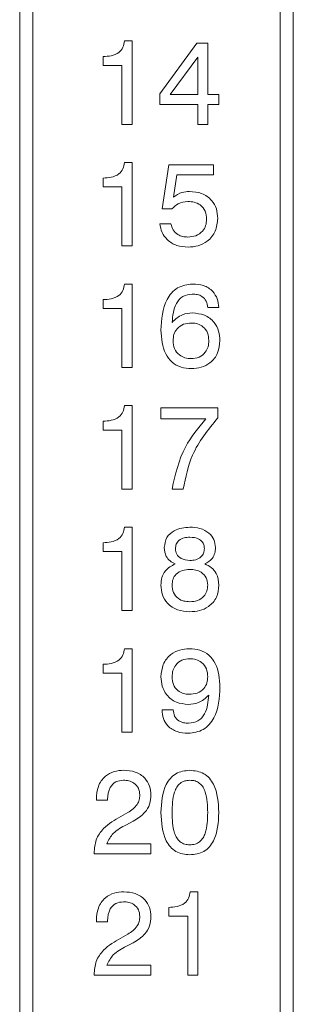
# Model space of a CAD drawing. Header units: millimetres. Extents: x 22 to 278, y 61 to 167.
# Tile 8 of 148: x 65.41 to 68.56, y 99.93 to 111.27. Entities that reach past the tile are written whole.
import ezdxf

# ---------------------------------------------------------------- set-up
doc = ezdxf.new("R2010")
doc.units = ezdxf.units.MM
doc.layers.get('0').update_dxf_attribs({"lineweight": 15})

msp = doc.modelspace()

# ---------------------------------------------------------------- linework, layer by layer
for p, q in [((65.4064, 132.0611), (65.4064, 94.1611)), ((65.5564, 129.6611), (65.5564, 94.3111)), ((68.4064, 94.3111), (68.4064, 129.6611)), ((68.5564, 129.6611), (68.5564, 94.3111)), ((66.613, 111.0226), (66.6993, 111.0226)), ((66.6993, 111.0226), (66.6993, 110.0611)), ((67.0198, 110.414), (67.4441, 110.997)), ((67.4441, 110.997), (67.5711, 110.997)), ((67.5711, 110.997), (67.5711, 110.4072)), ((66.366, 110.7406), (66.366, 110.8431)), ((67.4557, 110.8365), (67.1402, 110.4072)), ((67.4557, 110.4072), (67.4557, 110.8365)), ((66.5839, 110.7406), (66.366, 110.7406)), ((66.5839, 110.0611), (66.5839, 110.7406)), ((67.0198, 110.2918), (67.0198, 110.414)), ((67.1402, 110.4072), (67.4557, 110.4072)), ((67.5711, 110.4072), (67.6993, 110.4072)), ((67.6993, 110.4072), (67.6993, 110.2918)), ((67.4557, 110.2918), (67.0198, 110.2918)), ((67.4557, 110.0611), (67.4557, 110.2918)), ((67.5711, 110.2918), (67.5711, 110.0611)), ((67.6993, 110.2918), (67.5711, 110.2918)), ((66.6993, 110.0611), (66.5839, 110.0611)), ((67.5711, 110.0611), (67.4557, 110.0611)), ((66.613, 109.6226), (66.6993, 109.6226)), ((66.6993, 109.6226), (66.6993, 108.6611)), ((67.0455, 109.089), (67.1238, 109.597)), ((67.1238, 109.597), (67.6366, 109.597)), ((67.6366, 109.597), (67.6366, 109.4816)), ((66.366, 109.3406), (66.366, 109.4431)), ((67.2161, 109.4816), (67.1773, 109.2246)), ((67.6366, 109.4816), (67.2161, 109.4816)), ((66.5839, 109.3406), (66.366, 109.3406)), ((66.5839, 108.6611), (66.5839, 109.3406)), ((67.1588, 109.089), (67.0455, 109.089)), ((67.0198, 108.9167), (67.148, 108.9167)), ((66.6993, 108.6611), (66.5839, 108.6611)), ((66.613, 108.2226), (66.6993, 108.2226)), ((66.6993, 108.2226), (66.6993, 107.2611)), ((66.366, 107.9406), (66.366, 108.0431)), ((66.5839, 107.9406), (66.366, 107.9406)), ((66.5839, 107.2611), (66.5839, 107.9406)), ((67.6993, 107.9534), (67.5711, 107.9534)), ((66.6993, 107.2611), (66.5839, 107.2611)), ((66.613, 106.8226), (66.6993, 106.8226)), ((66.6993, 106.8226), (66.6993, 105.8611)), ((67.0326, 106.797), (67.6865, 106.797)), ((67.0326, 106.6688), (67.0326, 106.797)), ((67.6865, 106.797), (67.6865, 106.6804)), ((66.366, 106.5406), (66.366, 106.6431)), ((67.5497, 106.6688), (67.0326, 106.6688)), ((66.5839, 106.5406), (66.366, 106.5406)), ((66.5839, 105.8611), (66.5839, 106.5406)), ((66.6993, 105.8611), (66.5839, 105.8611)), ((67.2891, 105.8611), (67.1608, 105.8611)), ((66.613, 105.4226), (66.6993, 105.4226)), ((66.6993, 105.4226), (66.6993, 104.4611)), ((66.366, 105.1406), (66.366, 105.2431)), ((66.5839, 105.1406), (66.366, 105.1406)), ((66.5839, 104.4611), (66.5839, 105.1406)), ((66.6993, 104.4611), (66.5839, 104.4611)), ((66.613, 104.0226), (66.6993, 104.0226)), ((66.6993, 104.0226), (66.6993, 103.0611)), ((66.366, 103.7406), (66.366, 103.8431)), ((66.5839, 103.7406), (66.366, 103.7406)), ((66.5839, 103.0611), (66.5839, 103.7406)), ((67.0455, 103.3175), (67.1737, 103.3175)), ((66.6993, 103.0611), (66.5839, 103.0611)), ((66.2891, 102.2765), (66.2891, 102.2931)), ((66.4173, 102.2765), (66.2891, 102.2765)), ((66.4173, 102.2877), (66.4173, 102.2765)), ((66.5711, 102.0898), (66.651, 102.1344)), ((66.7143, 102.0357), (66.6346, 101.9944)), ((66.4084, 101.7765), (66.9173, 101.7765)), ((66.9173, 101.7765), (66.9173, 101.6611)), ((66.2634, 101.6611), (66.2634, 101.6689)), ((66.9173, 101.6611), (66.2634, 101.6611)), ((67.3694, 101.2226), (67.4557, 101.2226)), ((67.4557, 101.2226), (67.4557, 100.2611)), ((67.1224, 100.9406), (67.1224, 101.0431)), ((67.3403, 100.9406), (67.1224, 100.9406)), ((67.3403, 100.2611), (67.3403, 100.9406)), ((66.2891, 100.8765), (66.2891, 100.8931)), ((66.4173, 100.8765), (66.2891, 100.8765)), ((66.4173, 100.8877), (66.4173, 100.8765)), ((66.5711, 100.6898), (66.651, 100.7344)), ((66.7143, 100.6357), (66.6346, 100.5944)), ((66.4084, 100.3765), (66.9173, 100.3765)), ((66.9173, 100.3765), (66.9173, 100.2611)), ((66.2634, 100.2611), (66.2634, 100.2689)), ((66.9173, 100.2611), (66.2634, 100.2611)), ((67.4557, 100.2611), (67.3403, 100.2611))]:
    msp.add_line(p, q)
for points, knots in [([(66.366, 110.8431), (66.3978, 110.8447), (66.4613, 110.8478), (66.5471, 110.8808), (66.5998, 110.9481), (66.6086, 110.9977), (66.613, 111.0226)], [0, 0, 0, 0, 0.2810561, 0.5603187, 0.7796488, 1, 1, 1, 1]), ([(66.366, 109.4431), (66.3978, 109.4447), (66.4613, 109.4478), (66.5471, 109.4808), (66.5998, 109.5481), (66.6086, 109.5977), (66.613, 109.6226)], [0, 0, 0, 0, 0.2810561, 0.5603187, 0.7796488, 1, 1, 1, 1]), ([(67.1773, 109.2246), (67.2086, 109.2459), (67.2646, 109.2839), (67.3319, 109.2876), (67.3616, 109.2893)], [0, 0, 0, 0, 0.5587675, 1, 1, 1, 1]), ([(67.3616, 109.2893), (67.4091, 109.2856), (67.5041, 109.2781), (67.6162, 109.1987), (67.6785, 109.0908), (67.6838, 109.0163), (67.6865, 108.979)], [0, 0, 0, 0, 0.2803281, 0.559443, 0.7794421, 1, 1, 1, 1]), ([(67.3429, 109.1739), (67.303, 109.1694), (67.2316, 109.1614), (67.1811, 109.1111), (67.1588, 109.089)], [0, 0, 0, 0, 0.5591829, 1, 1, 1, 1]), ([(67.5583, 108.9684), (67.5555, 109.0001), (67.5501, 109.0633), (67.4918, 109.1349), (67.4171, 109.1695), (67.3677, 109.1724), (67.3429, 109.1739)], [0, 0, 0, 0, 0.2800468, 0.5588924, 0.7791575, 1, 1, 1, 1]), ([(67.3447, 108.6483), (67.301, 108.6514), (67.2136, 108.6578), (67.1066, 108.7229), (67.0377, 108.8148), (67.0258, 108.8827), (67.0198, 108.9167)], [0, 0, 0, 0, 0.2803378, 0.559784, 0.7797246, 1, 1, 1, 1]), ([(67.148, 108.9167), (67.1545, 108.8919), (67.1673, 108.8425), (67.2208, 108.7918), (67.2818, 108.7671), (67.3216, 108.7648), (67.3415, 108.7636)], [0, 0, 0, 0, 0.2796828, 0.5589423, 0.7792775, 1, 1, 1, 1]), ([(67.3415, 108.7636), (67.3731, 108.7661), (67.436, 108.771), (67.5104, 108.8233), (67.5528, 108.8942), (67.5565, 108.9436), (67.5583, 108.9684)], [0, 0, 0, 0, 0.2802804, 0.5595279, 0.7794727, 1, 1, 1, 1]), ([(67.6865, 108.979), (67.6817, 108.9287), (67.6721, 108.8282), (67.5793, 108.7154), (67.4629, 108.656), (67.3841, 108.6508), (67.3447, 108.6483)], [0, 0, 0, 0, 0.2798531, 0.5589856, 0.7792398, 1, 1, 1, 1]), ([(66.366, 108.0431), (66.3978, 108.0447), (66.4613, 108.0478), (66.5471, 108.0808), (66.5998, 108.1481), (66.6086, 108.1977), (66.613, 108.2226)], [0, 0, 0, 0, 0.2810561, 0.5603187, 0.7796488, 1, 1, 1, 1]), ([(67.0326, 107.6928), (67.0402, 107.8162), (67.0498, 107.9708), (67.1518, 108.1212), (67.244, 108.2028), (67.3358, 108.2147), (67.3968, 108.2226)], [0, 0, 0, 0, 0.4994655, 0.6253099, 0.7509944, 1, 1, 1, 1]), ([(67.3968, 108.2226), (67.4395, 108.2199), (67.5245, 108.2146), (67.6293, 108.1492), (67.6863, 108.0529), (67.695, 107.9866), (67.6993, 107.9534)], [0, 0, 0, 0, 0.28050953, 0.55938853, 0.77935859, 1, 1, 1, 1]), ([(67.3936, 108.1072), (67.3557, 108.1028), (67.2986, 108.0963), (67.2407, 108.0464), (67.1778, 107.9528), (67.1684, 107.8576), (67.1608, 107.7815)], [0, 0, 0, 0, 0.24894131, 0.37441007, 0.50002958, 1, 1, 1, 1]), ([(67.5711, 107.9534), (67.5671, 107.9779), (67.5592, 108.0268), (67.5114, 108.0809), (67.4516, 108.1045), (67.413, 108.1063), (67.3936, 108.1072)], [0, 0, 0, 0, 0.2802594, 0.5587919, 0.7790854, 1, 1, 1, 1]), ([(67.1608, 107.7815), (67.1982, 107.8166), (67.2651, 107.8794), (67.3558, 107.8862), (67.3958, 107.8893)], [0, 0, 0, 0, 0.5584155, 1, 1, 1, 1]), ([(67.3958, 107.8893), (67.4433, 107.885), (67.5382, 107.8765), (67.6464, 107.7915), (67.7047, 107.6824), (67.7097, 107.608), (67.7121, 107.5708)], [0, 0, 0, 0, 0.2799912, 0.5591453, 0.7792912, 1, 1, 1, 1]), ([(67.3858, 107.7739), (67.3545, 107.7717), (67.2919, 107.7673), (67.2165, 107.7163), (67.1775, 107.6439), (67.1743, 107.5948), (67.1727, 107.5702)], [0, 0, 0, 0, 0.2805061, 0.5592555, 0.7792755, 1, 1, 1, 1]), ([(67.5839, 107.5714), (67.5815, 107.6014), (67.5766, 107.6613), (67.5249, 107.7311), (67.4563, 107.7689), (67.4093, 107.7722), (67.3858, 107.7739)], [0, 0, 0, 0, 0.2802694, 0.5592761, 0.7793435, 1, 1, 1, 1]), ([(67.383, 107.2483), (67.3429, 107.251), (67.2627, 107.2564), (67.1547, 107.3169), (67.0485, 107.46), (67.0392, 107.5968), (67.0326, 107.6928)], [0, 0, 0, 0, 0.187308, 0.3739974, 0.5609717, 1, 1, 1, 1]), ([(67.1727, 107.5702), (67.1753, 107.539), (67.1805, 107.4767), (67.236, 107.4051), (67.3084, 107.3683), (67.3572, 107.3652), (67.3816, 107.3636)], [0, 0, 0, 0, 0.2801461, 0.5590178, 0.7792268, 1, 1, 1, 1]), ([(67.3816, 107.3636), (67.4123, 107.3664), (67.4737, 107.372), (67.5428, 107.4283), (67.5794, 107.4993), (67.5824, 107.5473), (67.5839, 107.5714)], [0, 0, 0, 0, 0.279951, 0.5590384, 0.7792391, 1, 1, 1, 1]), ([(67.7121, 107.5708), (67.7076, 107.522), (67.6986, 107.4246), (67.6097, 107.3148), (67.4975, 107.2559), (67.4212, 107.2508), (67.383, 107.2483)], [0, 0, 0, 0, 0.2799029, 0.5591026, 0.7792861, 1, 1, 1, 1]), ([(66.366, 106.6431), (66.3978, 106.6447), (66.4613, 106.6478), (66.5471, 106.6808), (66.5998, 106.7481), (66.6086, 106.7977), (66.613, 106.8226)], [0, 0, 0, 0, 0.2810561, 0.5603187, 0.7796488, 1, 1, 1, 1]), ([(67.1608, 105.8611), (67.1987, 106.0291), (67.2665, 106.3296), (67.4631, 106.565), (67.5497, 106.6688)], [0, 0, 0, 0, 0.5593131, 1, 1, 1, 1]), ([(67.6865, 106.6804), (67.576, 106.5443), (67.3785, 106.3012), (67.3164, 105.9957), (67.2891, 105.8611)], [0, 0, 0, 0, 0.5595515, 1, 1, 1, 1]), ([(66.366, 105.2431), (66.3978, 105.2447), (66.4613, 105.2478), (66.5471, 105.2808), (66.5998, 105.3481), (66.6086, 105.3977), (66.613, 105.4226)], [0, 0, 0, 0, 0.2810561, 0.5603187, 0.7796488, 1, 1, 1, 1]), ([(67.0711, 105.189), (67.0767, 105.2285), (67.0881, 105.3077), (67.2015, 105.4064), (67.303, 105.4165), (67.365, 105.4226)], [0, 0, 0, 0, 0.2796398, 0.5599649, 1, 1, 1, 1]), ([(67.365, 105.4226), (67.4046, 105.4202), (67.4836, 105.4154), (67.5835, 105.3636), (67.6507, 105.2826), (67.6575, 105.2202), (67.6608, 105.189)], [0, 0, 0, 0, 0.2808793, 0.5606272, 0.7803128, 1, 1, 1, 1]), ([(67.366, 105.3072), (67.3435, 105.306), (67.2986, 105.3036), (67.2404, 105.276), (67.2039, 105.2281), (67.2008, 105.1926), (67.1993, 105.1748)], [0, 0, 0, 0, 0.28105099, 0.56049912, 0.77990927, 1, 1, 1, 1]), ([(67.5326, 105.1748), (67.5315, 105.1899), (67.5294, 105.2199), (67.5059, 105.2598), (67.4533, 105.3005), (67.402, 105.3045), (67.366, 105.3072)], [0, 0, 0, 0, 0.18723212, 0.37402057, 0.56115784, 1, 1, 1, 1]), ([(67.1957, 104.9987), (67.1755, 105.0091), (67.1351, 105.0298), (67.0809, 105.094), (67.0748, 105.153), (67.0711, 105.189)], [0, 0, 0, 0, 0.2810368, 0.5613539, 1, 1, 1, 1]), ([(67.1993, 105.1748), (67.2023, 105.1521), (67.2082, 105.1065), (67.2717, 105.0478), (67.3302, 105.0417), (67.366, 105.038)], [0, 0, 0, 0, 0.28002454, 0.56030374, 1, 1, 1, 1]), ([(67.366, 105.038), (67.3887, 105.0394), (67.434, 105.0422), (67.4908, 105.0734), (67.5276, 105.1211), (67.531, 105.1569), (67.5326, 105.1748)], [0, 0, 0, 0, 0.2807915, 0.5603116, 0.779949, 1, 1, 1, 1]), ([(67.6608, 105.189), (67.6595, 105.1665), (67.6567, 105.1214), (67.6201, 105.0463), (67.569, 105.0168), (67.5378, 104.9987)], [0, 0, 0, 0, 0.2811516, 0.5614844, 1, 1, 1, 1]), ([(67.0326, 104.7545), (67.0346, 104.7839), (67.0385, 104.8424), (67.0867, 104.9402), (67.1544, 104.9766), (67.1957, 104.9987)], [0, 0, 0, 0, 0.2812912, 0.561761, 1, 1, 1, 1]), ([(67.3652, 104.9354), (67.3363, 104.9337), (67.2789, 104.9301), (67.2069, 104.8884), (67.1659, 104.824), (67.1625, 104.7786), (67.1608, 104.7559)], [0, 0, 0, 0, 0.280768, 0.5598348, 0.7795757, 1, 1, 1, 1]), ([(67.5711, 104.7559), (67.5681, 104.7851), (67.5621, 104.8432), (67.5027, 104.9042), (67.4332, 104.932), (67.3879, 104.9343), (67.3652, 104.9354)], [0, 0, 0, 0, 0.2795459, 0.5582759, 0.7788187, 1, 1, 1, 1]), ([(67.5378, 104.9987), (67.5643, 104.986), (67.6172, 104.9607), (67.6867, 104.877), (67.6945, 104.801), (67.6993, 104.7545)], [0, 0, 0, 0, 0.2809187, 0.5611691, 1, 1, 1, 1]), ([(67.365, 104.4483), (67.3171, 104.4516), (67.2216, 104.4584), (67.1058, 104.5339), (67.0409, 104.6418), (67.0354, 104.7169), (67.0326, 104.7545)], [0, 0, 0, 0, 0.2804857, 0.5595739, 0.7794793, 1, 1, 1, 1]), ([(67.1608, 104.7559), (67.1634, 104.726), (67.1685, 104.6663), (67.2246, 104.5996), (67.2951, 104.5675), (67.3418, 104.5649), (67.3652, 104.5636)], [0, 0, 0, 0, 0.2799955, 0.5586959, 0.7789978, 1, 1, 1, 1]), ([(67.6993, 104.7545), (67.6946, 104.7064), (67.6851, 104.6101), (67.5915, 104.5054), (67.4778, 104.4545), (67.4026, 104.4503), (67.365, 104.4483)], [0, 0, 0, 0, 0.2797074, 0.5586105, 0.779038, 1, 1, 1, 1]), ([(67.3652, 104.5636), (67.3951, 104.5657), (67.4548, 104.5697), (67.5271, 104.6173), (67.5662, 104.6856), (67.5695, 104.7325), (67.5711, 104.7559)], [0, 0, 0, 0, 0.280468, 0.5595619, 0.7794643, 1, 1, 1, 1]), ([(66.366, 103.8431), (66.3978, 103.8447), (66.4613, 103.8478), (66.5471, 103.8808), (66.5998, 103.9481), (66.6086, 103.9977), (66.613, 104.0226)], [0, 0, 0, 0, 0.28105606, 0.5603187, 0.77964875, 1, 1, 1, 1]), ([(67.0326, 103.6997), (67.0372, 103.7484), (67.0462, 103.8456), (67.1339, 103.9563), (67.2464, 104.015), (67.3226, 104.0201), (67.3608, 104.0226)], [0, 0, 0, 0, 0.2799499, 0.5590677, 0.7792407, 1, 1, 1, 1]), ([(67.3608, 104.0226), (67.401, 104.02), (67.4813, 104.0146), (67.5894, 103.9541), (67.6963, 103.8113), (67.7056, 103.6742), (67.7121, 103.5781)], [0, 0, 0, 0, 0.1873221, 0.3740605, 0.5610415, 1, 1, 1, 1]), ([(67.364, 103.9072), (67.3331, 103.9045), (67.2714, 103.899), (67.2015, 103.8427), (67.1655, 103.7709), (67.1624, 103.7227), (67.1608, 103.6985)], [0, 0, 0, 0, 0.27998503, 0.55897094, 0.77923411, 1, 1, 1, 1]), ([(67.5715, 103.6997), (67.569, 103.7309), (67.5639, 103.793), (67.5094, 103.8653), (67.4371, 103.9026), (67.3884, 103.9057), (67.364, 103.9072)], [0, 0, 0, 0, 0.2801627, 0.5590906, 0.7792757, 1, 1, 1, 1]), ([(67.3475, 103.3816), (67.3002, 103.3859), (67.2057, 103.3945), (67.0976, 103.4793), (67.0401, 103.5885), (67.0351, 103.6626), (67.0326, 103.6997)], [0, 0, 0, 0, 0.2799489, 0.5591246, 0.7793094, 1, 1, 1, 1]), ([(67.1608, 103.6985), (67.1633, 103.6686), (67.1681, 103.6089), (67.2193, 103.539), (67.2881, 103.5018), (67.3349, 103.4986), (67.3584, 103.497)], [0, 0, 0, 0, 0.2802732, 0.5592722, 0.7793004, 1, 1, 1, 1]), ([(67.3584, 103.497), (67.3896, 103.4992), (67.4519, 103.5037), (67.527, 103.5544), (67.5667, 103.6262), (67.5699, 103.6752), (67.5715, 103.6997)], [0, 0, 0, 0, 0.2804705, 0.5593282, 0.7792928, 1, 1, 1, 1]), ([(67.7121, 103.5781), (67.7046, 103.454), (67.6952, 103.2986), (67.592, 103.1477), (67.4982, 103.067), (67.4059, 103.0558), (67.3445, 103.0483)], [0, 0, 0, 0, 0.49934329, 0.62517978, 0.75085374, 1, 1, 1, 1]), ([(67.5839, 103.4888), (67.5462, 103.4538), (67.4787, 103.3913), (67.3877, 103.3846), (67.3475, 103.3816)], [0, 0, 0, 0, 0.5582752, 1, 1, 1, 1]), ([(67.3512, 103.1636), (67.389, 103.1681), (67.4459, 103.1747), (67.504, 103.2242), (67.5667, 103.3177), (67.5763, 103.4128), (67.5839, 103.4888)], [0, 0, 0, 0, 0.2488654, 0.3743622, 0.5000119, 1, 1, 1, 1]), ([(67.3445, 103.0483), (67.302, 103.0511), (67.217, 103.0569), (67.1129, 103.122), (67.0534, 103.2172), (67.0481, 103.284), (67.0455, 103.3175)], [0, 0, 0, 0, 0.2805769, 0.5597012, 0.7795746, 1, 1, 1, 1]), ([(67.1737, 103.3175), (67.1767, 103.2926), (67.1828, 103.243), (67.2333, 103.1905), (67.2929, 103.1667), (67.3317, 103.1646), (67.3512, 103.1636)], [0, 0, 0, 0, 0.2797471, 0.5585119, 0.77895, 1, 1, 1, 1]), ([(66.2891, 102.2931), (66.2926, 102.3416), (66.2995, 102.4384), (66.3797, 102.5539), (66.4912, 102.6151), (66.5671, 102.6201), (66.6052, 102.6226)], [0, 0, 0, 0, 0.2804511, 0.5593623, 0.779308, 1, 1, 1, 1]), ([(66.6052, 102.6226), (66.6498, 102.6193), (66.7389, 102.6128), (66.8464, 102.5421), (66.9089, 102.4427), (66.9145, 102.3726), (66.9173, 102.3376)], [0, 0, 0, 0, 0.28044048, 0.55968058, 0.77959188, 1, 1, 1, 1]), ([(67.0326, 102.1344), (67.0385, 102.2484), (67.0458, 102.391), (67.1378, 102.5314), (67.2238, 102.6059), (67.3086, 102.6159), (67.365, 102.6226)], [0, 0, 0, 0, 0.499613, 0.6253687, 0.7509512, 1, 1, 1, 1]), ([(67.365, 102.6226), (67.4215, 102.616), (67.5065, 102.6061), (67.593, 102.5319), (67.6859, 102.3916), (67.6933, 102.2486), (67.6993, 102.1344)], [0, 0, 0, 0, 0.24914076, 0.3747236, 0.50047512, 1, 1, 1, 1]), ([(66.6022, 102.5072), (66.5716, 102.504), (66.5105, 102.4975), (66.4288, 102.4148), (66.4216, 102.3359), (66.4173, 102.2877)], [0, 0, 0, 0, 0.280567, 0.5602644, 1, 1, 1, 1]), ([(66.7891, 102.3386), (66.7863, 102.3653), (66.7808, 102.4187), (66.7279, 102.476), (66.6648, 102.5038), (66.623, 102.5061), (66.6022, 102.5072)], [0, 0, 0, 0, 0.2796101, 0.558548, 0.779048, 1, 1, 1, 1]), ([(67.366, 102.5072), (67.3459, 102.5058), (67.3059, 102.5031), (67.2513, 102.4743), (67.2122, 102.4276), (67.165, 102.3165), (67.1627, 102.2153), (67.1608, 102.1344)], [0, 0, 0, 0, 0.1250804, 0.2498714, 0.3747952, 0.5000499, 1, 1, 1, 1]), ([(67.5711, 102.1344), (67.5692, 102.2153), (67.5669, 102.3165), (67.5202, 102.428), (67.4809, 102.4747), (67.4261, 102.5032), (67.386, 102.5059), (67.366, 102.5072)], [0, 0, 0, 0, 0.4999047, 0.62516668, 0.75008761, 0.87487309, 1, 1, 1, 1]), ([(66.651, 102.1344), (66.6923, 102.1618), (66.7499, 102.2001), (66.7853, 102.2814), (66.7878, 102.3195), (66.7891, 102.3386)], [0, 0, 0, 0, 0.5581266, 0.7790134, 1, 1, 1, 1]), ([(66.9173, 102.3376), (66.9144, 102.3016), (66.9087, 102.2297), (66.8419, 102.1149), (66.7627, 102.0657), (66.7143, 102.0357)], [0, 0, 0, 0, 0.2802912, 0.560216, 1, 1, 1, 1]), ([(66.2634, 101.6689), (66.2674, 101.7209), (66.2752, 101.8249), (66.3846, 101.9826), (66.5003, 102.0491), (66.5711, 102.0898)], [0, 0, 0, 0, 0.2799963, 0.5591981, 1, 1, 1, 1]), ([(67.365, 101.6483), (67.3087, 101.6548), (67.224, 101.6645), (67.1382, 101.7388), (67.0457, 101.8784), (67.0384, 102.0207), (67.0326, 102.1344)], [0, 0, 0, 0, 0.2491433, 0.3747329, 0.5004724, 1, 1, 1, 1]), ([(67.1608, 102.1344), (67.1627, 102.0538), (67.1649, 101.953), (67.2125, 101.8425), (67.2516, 101.7961), (67.3061, 101.7677), (67.346, 101.765), (67.366, 101.7636)], [0, 0, 0, 0, 0.4998945, 0.6251522, 0.7500763, 0.8748793, 1, 1, 1, 1]), ([(67.6993, 102.1344), (67.6933, 102.0205), (67.6858, 101.8779), (67.5928, 101.7381), (67.5063, 101.6643), (67.4214, 101.6547), (67.365, 101.6483)], [0, 0, 0, 0, 0.4994379, 0.6251797, 0.7507906, 1, 1, 1, 1]), ([(67.366, 101.7636), (67.386, 101.7649), (67.4259, 101.7675), (67.4807, 101.7956), (67.5199, 101.8421), (67.567, 101.9529), (67.5693, 102.0538), (67.5711, 102.1344)], [0, 0, 0, 0, 0.1251067, 0.2499673, 0.374902, 0.5001477, 1, 1, 1, 1]), ([(66.6346, 101.9944), (66.5795, 101.966), (66.4815, 101.9156), (66.4307, 101.8188), (66.4084, 101.7765)], [0, 0, 0, 0, 0.5626058, 1, 1, 1, 1]), ([(66.2891, 100.8931), (66.2926, 100.9416), (66.2995, 101.0384), (66.3797, 101.1539), (66.4912, 101.2151), (66.5671, 101.2201), (66.6052, 101.2226)], [0, 0, 0, 0, 0.2804511, 0.5593623, 0.779308, 1, 1, 1, 1]), ([(66.6052, 101.2226), (66.6498, 101.2193), (66.7389, 101.2128), (66.8464, 101.1421), (66.9089, 101.0427), (66.9145, 100.9726), (66.9173, 100.9376)], [0, 0, 0, 0, 0.2804405, 0.5596806, 0.7795919, 1, 1, 1, 1]), ([(67.1224, 101.0431), (67.1542, 101.0447), (67.2177, 101.0478), (67.3035, 101.0808), (67.3563, 101.1481), (67.365, 101.1977), (67.3694, 101.2226)], [0, 0, 0, 0, 0.2810561, 0.5603187, 0.7796488, 1, 1, 1, 1]), ([(66.6022, 101.1072), (66.5716, 101.104), (66.5105, 101.0975), (66.4288, 101.0148), (66.4216, 100.9359), (66.4173, 100.8877)], [0, 0, 0, 0, 0.280567, 0.5602644, 1, 1, 1, 1]), ([(66.7891, 100.9386), (66.7863, 100.9653), (66.7808, 101.0187), (66.7279, 101.076), (66.6648, 101.1038), (66.623, 101.1061), (66.6022, 101.1072)], [0, 0, 0, 0, 0.2796101, 0.558548, 0.779048, 1, 1, 1, 1]), ([(66.651, 100.7344), (66.6923, 100.7618), (66.7499, 100.8001), (66.7853, 100.8814), (66.7878, 100.9195), (66.7891, 100.9386)], [0, 0, 0, 0, 0.5581266, 0.7790134, 1, 1, 1, 1]), ([(66.9173, 100.9376), (66.9144, 100.9016), (66.9087, 100.8297), (66.8419, 100.7149), (66.7627, 100.6657), (66.7143, 100.6357)], [0, 0, 0, 0, 0.2802912, 0.560216, 1, 1, 1, 1]), ([(66.2634, 100.2689), (66.2674, 100.3209), (66.2752, 100.4249), (66.3846, 100.5826), (66.5003, 100.6491), (66.5711, 100.6898)], [0, 0, 0, 0, 0.2799963, 0.5591981, 1, 1, 1, 1]), ([(66.6346, 100.5944), (66.5795, 100.566), (66.4815, 100.5156), (66.4307, 100.4188), (66.4084, 100.3765)], [0, 0, 0, 0, 0.5626058, 1, 1, 1, 1])]:
    msp.add_open_spline(points, degree=3, knots=knots)

doc.saveas('drawing.dxf')
